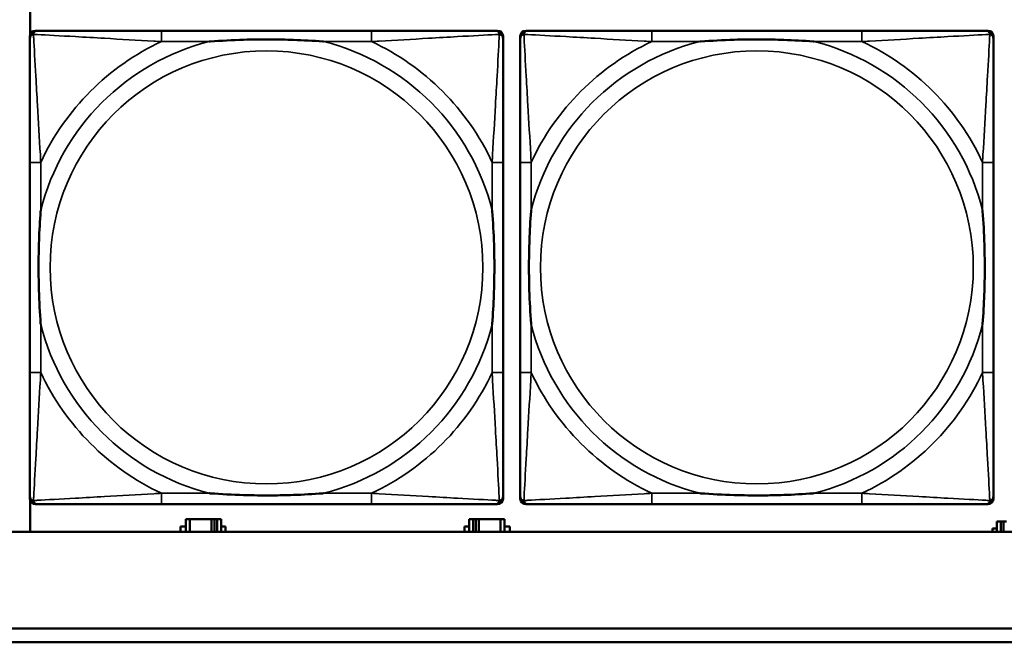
# Model space of a CAD drawing. Header units: inches. Extents: x 1.4 to 53.9, y 1.3 to 58.
# Tile 125 of 227: x 30.8 to 32.2, y 39.3 to 40.2. Entities that reach past the tile are written whole.
import ezdxf

# ---------------------------------------------------------------- set-up
doc = ezdxf.new("R2010")
doc.units = ezdxf.units.IN
doc.header["$MEASUREMENT"] = 0
doc.layers.add('Visible (ANSI)', color=7, linetype='Continuous', lineweight=50)
doc.layers.add('Visible Narrow (ANSI)', color=7, linetype='Continuous', lineweight=35)

msp = doc.modelspace()

# ---------------------------------------------------------------- linework, layer by layer
at = {"layer": 'Visible (ANSI)'}
for p, q in [((30.8306, 40.1511), (30.8306, 40.1962)), ((30.838, 40.1564), (30.842, 40.1564)), ((31.3246, 40.1564), (31.0207, 40.1564)), ((31.5034, 40.1564), (31.5073, 40.1564)), ((31.548, 40.1564), (31.552, 40.1564)), ((32.0346, 40.1564), (31.7307, 40.1564)), ((32.2134, 40.1564), (32.2173, 40.1564)), ((30.8301, 39.4792), (30.8301, 40.1485)), ((31.5152, 40.1485), (31.5152, 40.1446)), ((31.5401, 39.4792), (31.5401, 40.1485)), ((32.2252, 40.1485), (32.2252, 40.1446)), ((30.8301, 39.9658), (30.8301, 39.6619)), ((31.5152, 39.6619), (31.5152, 39.9658)), ((31.5401, 39.9658), (31.5401, 39.6619)), ((32.2252, 39.6619), (32.2252, 39.9658)), ((30.8306, 39.4314), (30.8306, 39.4766)), ((31.5152, 39.4831), (31.5152, 39.4792)), ((32.2252, 39.4831), (32.2252, 39.4792)), ((31.5073, 39.4713), (30.838, 39.4713)), ((31.0207, 39.4713), (31.3246, 39.4713)), ((32.2173, 39.4713), (31.548, 39.4713)), ((31.7307, 39.4713), (32.0346, 39.4713)), ((31.0619, 39.4494), (31.0561, 39.4494)), ((31.0561, 39.4494), (31.0561, 39.4314)), ((31.0619, 39.4494), (31.0932, 39.4494)), ((31.0619, 39.4314), (31.0619, 39.4494)), ((31.0932, 39.4314), (31.0932, 39.4494)), ((31.0932, 39.4494), (31.0973, 39.4494)), ((31.0973, 39.4494), (31.0973, 39.4314)), ((31.0973, 39.4494), (31.1013, 39.4494)), ((31.1071, 39.4494), (31.1013, 39.4494)), ((31.1013, 39.4494), (31.1013, 39.4314)), ((31.1071, 39.4314), (31.1071, 39.4494)), ((31.4719, 39.4494), (31.4661, 39.4494)), ((31.4661, 39.4494), (31.4661, 39.4314)), ((31.4719, 39.4494), (31.4759, 39.4494)), ((31.4719, 39.4314), (31.4719, 39.4494)), ((31.4759, 39.4314), (31.4759, 39.4494)), ((31.4759, 39.4494), (31.48, 39.4494)), ((31.48, 39.4494), (31.48, 39.4314)), ((31.48, 39.4494), (31.5113, 39.4494)), ((31.5113, 39.4494), (31.5113, 39.4314)), ((31.5171, 39.4494), (31.5113, 39.4494)), ((31.5171, 39.4314), (31.5171, 39.4494)), ((32.2359, 39.4464), (32.2301, 39.4464)), ((32.2301, 39.4464), (32.2301, 39.4314)), ((32.2359, 39.4464), (32.2399, 39.4464)), ((32.2359, 39.4314), (32.2359, 39.4464)), ((32.2399, 39.4314), (32.2399, 39.4464)), ((32.2399, 39.4464), (32.244, 39.4464)), ((36.5227, 39.4314), (19.4287, 39.4314)), ((31.048, 39.4314), (31.048, 39.4389)), ((31.048, 39.4389), (31.0561, 39.4389)), ((31.1071, 39.4389), (31.1136, 39.4389)), ((31.1136, 39.4389), (31.1136, 39.4314)), ((31.4596, 39.4314), (31.4596, 39.4389)), ((31.4596, 39.4389), (31.4661, 39.4389)), ((31.5171, 39.4389), (31.5252, 39.4389)), ((31.5252, 39.4389), (31.5252, 39.4314)), ((32.2236, 39.4314), (32.2236, 39.4359)), ((32.2236, 39.4359), (32.2301, 39.4359)), ((28.3757, 39.2914), (36.5227, 39.2914)), ((36.5227, 39.2714), (28.3757, 39.2714))]:
    msp.add_line(p, q, dxfattribs=at)
for centre, radius, start, end in [((30.838, 40.1485), 0.00787, 90, 180), ((30.842, 40.1446), 0.0118, 90, 180), ((31.5034, 40.1446), 0.0118, 0, 90), ((31.5073, 40.1485), 0.00787, 0, 90), ((31.548, 40.1485), 0.00787, 90, 180), ((31.552, 40.1446), 0.0118, 90, 180), ((32.2134, 40.1446), 0.0118, 0, 90), ((32.2173, 40.1485), 0.00787, 0, 90), ((30.842, 39.4831), 0.0118, 180, 270), ((30.838, 39.4792), 0.00787, 180, 270), ((31.5034, 39.4831), 0.0118, 270, 360), ((31.5073, 39.4792), 0.00787, 270, 0), ((31.552, 39.4831), 0.0118, 180, 270), ((31.548, 39.4792), 0.00787, 180, 270), ((32.2134, 39.4831), 0.0118, 270, 360), ((32.2173, 39.4792), 0.00787, 270, 0)]:
    msp.add_arc(centre, radius, start, end, dxfattribs=at)
for points, knots in [([(31.0207, 40.1564), (31.0171, 40.1564), (31.0135, 40.1564), (31.0099, 40.1564), (30.9767, 40.1564), (30.943, 40.1564), (30.9122, 40.1564), (30.8852, 40.1564), (30.8597, 40.1564), (30.8462, 40.1564), (30.8446, 40.1564), (30.8432, 40.1564), (30.842, 40.1564)], [0, 0, 0, 0, 0.0272471, 0.0272471, 0.0272471, 0.2790553, 0.2790553, 0.2790553, 0.4988354, 0.4988354, 0.4988354, 0.5252205, 0.5252205, 0.5252205, 0.5252205]), ([(31.5034, 40.1564), (31.4885, 40.1564), (31.4469, 40.1564), (31.4062, 40.1564), (31.3797, 40.1564), (31.3518, 40.1564), (31.3246, 40.1564)], [-0.5252205, -0.5252205, -0.5252205, -0.5252205, -0.20743, -0.20743, -0.20743, 0, 0, 0, 0]), ([(31.7307, 40.1564), (31.7271, 40.1564), (31.7235, 40.1564), (31.7199, 40.1564), (31.6867, 40.1564), (31.653, 40.1564), (31.6222, 40.1564), (31.5952, 40.1564), (31.5697, 40.1564), (31.5562, 40.1564), (31.5546, 40.1564), (31.5532, 40.1564), (31.552, 40.1564)], [0, 0, 0, 0, 0.0272471, 0.0272471, 0.0272471, 0.2790553, 0.2790553, 0.2790553, 0.4988354, 0.4988354, 0.4988354, 0.5252205, 0.5252205, 0.5252205, 0.5252205]), ([(32.2134, 40.1564), (32.1985, 40.1564), (32.1569, 40.1564), (32.1162, 40.1564), (32.0897, 40.1564), (32.0618, 40.1564), (32.0346, 40.1564)], [-0.5252205, -0.5252205, -0.5252205, -0.5252205, -0.20743, -0.20743, -0.20743, 0, 0, 0, 0]), ([(30.8301, 40.1446), (30.8301, 40.1297), (30.8301, 40.0881), (30.8301, 40.0474), (30.8301, 40.0209), (30.8301, 39.993), (30.8301, 39.9658)], [-0.5252205, -0.5252205, -0.5252205, -0.5252205, -0.20743, -0.20743, -0.20743, 0, 0, 0, 0]), ([(31.0899, 40.1406), (31.0904, 40.1407), (31.0908, 40.1407), (31.1073, 40.1419), (31.1234, 40.1428), (31.1463, 40.1435), (31.153, 40.1436), (31.1622, 40.1437), (31.1647, 40.1438), (31.1687, 40.1438), (31.1703, 40.1438), (31.1735, 40.1438), (31.175, 40.1438), (31.1786, 40.1438), (31.1806, 40.1438), (31.1868, 40.1437), (31.1909, 40.1436), (31.2006, 40.1434), (31.2062, 40.1433), (31.226, 40.1426), (31.2401, 40.1418), (31.2545, 40.1407), (31.255, 40.1407), (31.2554, 40.1406)], [-0.416114, -0.416114, -0.416114, -0.416114, -0.4127691, -0.4127691, -0.2896446, -0.2896446, -0.2388934, -0.2388934, -0.2201881, -0.2201881, -0.2080204, -0.2080204, -0.196499, -0.196499, -0.1809939, -0.1809939, -0.149741, -0.149741, -0.1073162, -0.1073162, 0, 0, 0.0033356, 0.0033356, 0.0033356, 0.0033356]), ([(31.5152, 39.9658), (31.5152, 39.9694), (31.5152, 39.973), (31.5152, 39.9766), (31.5152, 40.0098), (31.5152, 40.0435), (31.5152, 40.0743), (31.5152, 40.1013), (31.5152, 40.1268), (31.5152, 40.1403), (31.5152, 40.1419), (31.5152, 40.1433), (31.5152, 40.1446)], [0, 0, 0, 0, 0.0272471, 0.0272471, 0.0272471, 0.2790553, 0.2790553, 0.2790553, 0.4988354, 0.4988354, 0.4988354, 0.5252205, 0.5252205, 0.5252205, 0.5252205]), ([(31.5401, 40.1446), (31.5401, 40.1297), (31.5401, 40.0881), (31.5401, 40.0474), (31.5401, 40.0209), (31.5401, 39.993), (31.5401, 39.9658)], [-0.5252205, -0.5252205, -0.5252205, -0.5252205, -0.20743, -0.20743, -0.20743, 0, 0, 0, 0]), ([(31.7999, 40.1406), (31.8004, 40.1407), (31.8008, 40.1407), (31.8173, 40.1419), (31.8334, 40.1428), (31.8563, 40.1435), (31.863, 40.1436), (31.8722, 40.1437), (31.8747, 40.1438), (31.8787, 40.1438), (31.8803, 40.1438), (31.8835, 40.1438), (31.885, 40.1438), (31.8886, 40.1438), (31.8906, 40.1438), (31.8968, 40.1437), (31.9009, 40.1436), (31.9106, 40.1434), (31.9162, 40.1433), (31.936, 40.1426), (31.9501, 40.1418), (31.9645, 40.1407), (31.965, 40.1407), (31.9654, 40.1406)], [-0.416114, -0.416114, -0.416114, -0.416114, -0.4127691, -0.4127691, -0.2896446, -0.2896446, -0.2388934, -0.2388934, -0.2201881, -0.2201881, -0.2080204, -0.2080204, -0.196499, -0.196499, -0.1809939, -0.1809939, -0.149741, -0.149741, -0.1073162, -0.1073162, 0, 0, 0.0033356, 0.0033356, 0.0033356, 0.0033356]), ([(32.2252, 39.9658), (32.2252, 39.9694), (32.2252, 39.973), (32.2252, 39.9766), (32.2252, 40.0098), (32.2252, 40.0435), (32.2252, 40.0743), (32.2252, 40.1013), (32.2252, 40.1268), (32.2252, 40.1403), (32.2252, 40.1419), (32.2252, 40.1433), (32.2252, 40.1446)], [0, 0, 0, 0, 0.0272471, 0.0272471, 0.0272471, 0.2790553, 0.2790553, 0.2790553, 0.4988354, 0.4988354, 0.4988354, 0.5252205, 0.5252205, 0.5252205, 0.5252205]), ([(30.8459, 39.7311), (30.8459, 39.7315), (30.8458, 39.732), (30.8446, 39.7485), (30.8437, 39.7645), (30.843, 39.7875), (30.8429, 39.7942), (30.8428, 39.8034), (30.8427, 39.8058), (30.8427, 39.8099), (30.8427, 39.8115), (30.8427, 39.8147), (30.8427, 39.8162), (30.8427, 39.8198), (30.8427, 39.8218), (30.8428, 39.828), (30.8429, 39.8321), (30.8431, 39.8418), (30.8432, 39.8474), (30.8439, 39.8672), (30.8447, 39.8812), (30.8458, 39.8957), (30.8459, 39.8962), (30.8459, 39.8966)], [-0.416114, -0.416114, -0.416114, -0.416114, -0.4127691, -0.4127691, -0.2896446, -0.2896446, -0.2388934, -0.2388934, -0.2201881, -0.2201881, -0.2080204, -0.2080204, -0.196499, -0.196499, -0.1809939, -0.1809939, -0.149741, -0.149741, -0.1073162, -0.1073162, 0, 0, 0.0033356, 0.0033356, 0.0033356, 0.0033356]), ([(31.4994, 39.8966), (31.4995, 39.8962), (31.4995, 39.8957), (31.5007, 39.8792), (31.5016, 39.8632), (31.5023, 39.8402), (31.5024, 39.8335), (31.5026, 39.8243), (31.5026, 39.8219), (31.5026, 39.8178), (31.5026, 39.8162), (31.5026, 39.813), (31.5026, 39.8115), (31.5026, 39.8079), (31.5026, 39.8059), (31.5025, 39.7997), (31.5025, 39.7956), (31.5023, 39.7859), (31.5021, 39.7803), (31.5014, 39.7605), (31.5006, 39.7465), (31.4995, 39.732), (31.4995, 39.7315), (31.4994, 39.7311)], [-0.416114, -0.416114, -0.416114, -0.416114, -0.4127691, -0.4127691, -0.2896446, -0.2896446, -0.2388934, -0.2388934, -0.2201881, -0.2201881, -0.2080204, -0.2080204, -0.196499, -0.196499, -0.1809939, -0.1809939, -0.149741, -0.149741, -0.1073162, -0.1073162, 0, 0, 0.0033356, 0.0033356, 0.0033356, 0.0033356]), ([(31.5559, 39.7311), (31.5559, 39.7315), (31.5558, 39.732), (31.5546, 39.7485), (31.5537, 39.7645), (31.553, 39.7875), (31.5529, 39.7942), (31.5528, 39.8034), (31.5527, 39.8058), (31.5527, 39.8099), (31.5527, 39.8115), (31.5527, 39.8147), (31.5527, 39.8162), (31.5527, 39.8198), (31.5527, 39.8218), (31.5528, 39.828), (31.5529, 39.8321), (31.5531, 39.8418), (31.5532, 39.8474), (31.5539, 39.8672), (31.5547, 39.8812), (31.5558, 39.8957), (31.5559, 39.8962), (31.5559, 39.8966)], [-0.416114, -0.416114, -0.416114, -0.416114, -0.4127691, -0.4127691, -0.2896446, -0.2896446, -0.2388934, -0.2388934, -0.2201881, -0.2201881, -0.2080204, -0.2080204, -0.196499, -0.196499, -0.1809939, -0.1809939, -0.149741, -0.149741, -0.1073162, -0.1073162, 0, 0, 0.0033356, 0.0033356, 0.0033356, 0.0033356]), ([(32.2094, 39.8966), (32.2095, 39.8962), (32.2095, 39.8957), (32.2107, 39.8792), (32.2116, 39.8632), (32.2123, 39.8402), (32.2124, 39.8335), (32.2126, 39.8243), (32.2126, 39.8219), (32.2126, 39.8178), (32.2126, 39.8162), (32.2126, 39.813), (32.2126, 39.8115), (32.2126, 39.8079), (32.2126, 39.8059), (32.2125, 39.7997), (32.2125, 39.7956), (32.2123, 39.7859), (32.2121, 39.7803), (32.2114, 39.7605), (32.2106, 39.7465), (32.2095, 39.732), (32.2095, 39.7315), (32.2094, 39.7311)], [-0.416114, -0.416114, -0.416114, -0.416114, -0.4127691, -0.4127691, -0.2896446, -0.2896446, -0.2388934, -0.2388934, -0.2201881, -0.2201881, -0.2080204, -0.2080204, -0.196499, -0.196499, -0.1809939, -0.1809939, -0.149741, -0.149741, -0.1073162, -0.1073162, 0, 0, 0.0033356, 0.0033356, 0.0033356, 0.0033356]), ([(30.8301, 39.6619), (30.8301, 39.6347), (30.8301, 39.6068), (30.8301, 39.5803), (30.8301, 39.5396), (30.8301, 39.498), (30.8301, 39.4831)], [3.9382945, 3.9382945, 3.9382945, 3.9382945, 4.1457245, 4.1457245, 4.1457245, 4.463515, 4.463515, 4.463515, 4.463515]), ([(31.5152, 39.4831), (31.5152, 39.498), (31.5152, 39.5396), (31.5152, 39.5803), (31.5152, 39.6068), (31.5152, 39.6347), (31.5152, 39.6619)], [-0.5252205, -0.5252205, -0.5252205, -0.5252205, -0.20743, -0.20743, -0.20743, 0, 0, 0, 0]), ([(31.5401, 39.6619), (31.5401, 39.6347), (31.5401, 39.6068), (31.5401, 39.5803), (31.5401, 39.5396), (31.5401, 39.498), (31.5401, 39.4831)], [3.9382945, 3.9382945, 3.9382945, 3.9382945, 4.1457245, 4.1457245, 4.1457245, 4.463515, 4.463515, 4.463515, 4.463515]), ([(32.2252, 39.4831), (32.2252, 39.498), (32.2252, 39.5396), (32.2252, 39.5803), (32.2252, 39.6068), (32.2252, 39.6347), (32.2252, 39.6619)], [-0.5252205, -0.5252205, -0.5252205, -0.5252205, -0.20743, -0.20743, -0.20743, 0, 0, 0, 0]), ([(31.2554, 39.4871), (31.255, 39.487), (31.2545, 39.487), (31.2401, 39.4859), (31.226, 39.4851), (31.2062, 39.4844), (31.2006, 39.4843), (31.1909, 39.4841), (31.1868, 39.484), (31.1806, 39.4839), (31.1786, 39.4839), (31.175, 39.4839), (31.1735, 39.4839), (31.1703, 39.4839), (31.1687, 39.4839), (31.1647, 39.4839), (31.1622, 39.484), (31.153, 39.4841), (31.1463, 39.4842), (31.1234, 39.4849), (31.1073, 39.4858), (31.0908, 39.487), (31.0904, 39.487), (31.0899, 39.4871)], [-0.4149464, -0.4149464, -0.4149464, -0.4149464, -0.41162, -0.41162, -0.3046026, -0.3046026, -0.2622958, -0.2622958, -0.23113, -0.23113, -0.215668, -0.215668, -0.2041787, -0.2041787, -0.1920448, -0.1920448, -0.1733916, -0.1733916, -0.1227817, -0.1227817, 0, 0, 0.0033356, 0.0033356, 0.0033356, 0.0033356]), ([(31.9654, 39.4871), (31.965, 39.487), (31.9645, 39.487), (31.9501, 39.4859), (31.936, 39.4851), (31.9162, 39.4844), (31.9106, 39.4843), (31.9009, 39.4841), (31.8968, 39.484), (31.8906, 39.4839), (31.8886, 39.4839), (31.885, 39.4839), (31.8835, 39.4839), (31.8803, 39.4839), (31.8787, 39.4839), (31.8747, 39.4839), (31.8722, 39.484), (31.863, 39.4841), (31.8563, 39.4842), (31.8334, 39.4849), (31.8173, 39.4858), (31.8008, 39.487), (31.8004, 39.487), (31.7999, 39.4871)], [-0.4149464, -0.4149464, -0.4149464, -0.4149464, -0.41162, -0.41162, -0.3046026, -0.3046026, -0.2622958, -0.2622958, -0.23113, -0.23113, -0.215668, -0.215668, -0.2041787, -0.2041787, -0.1920448, -0.1920448, -0.1733916, -0.1733916, -0.1227817, -0.1227817, 0, 0, 0.0033356, 0.0033356, 0.0033356, 0.0033356]), ([(30.842, 39.4713), (30.8568, 39.4713), (30.8984, 39.4713), (30.9391, 39.4713), (30.9656, 39.4713), (30.9935, 39.4713), (31.0207, 39.4713)], [-0.5252205, -0.5252205, -0.5252205, -0.5252205, -0.20743, -0.20743, -0.20743, 0, 0, 0, 0]), ([(31.3246, 39.4713), (31.3518, 39.4713), (31.3797, 39.4713), (31.4062, 39.4713), (31.4469, 39.4713), (31.4885, 39.4713), (31.5034, 39.4713)], [3.9382945, 3.9382945, 3.9382945, 3.9382945, 4.1457245, 4.1457245, 4.1457245, 4.463515, 4.463515, 4.463515, 4.463515]), ([(31.552, 39.4713), (31.5668, 39.4713), (31.6084, 39.4713), (31.6491, 39.4713), (31.6756, 39.4713), (31.7035, 39.4713), (31.7307, 39.4713)], [-0.5252205, -0.5252205, -0.5252205, -0.5252205, -0.20743, -0.20743, -0.20743, 0, 0, 0, 0]), ([(32.0346, 39.4713), (32.0618, 39.4713), (32.0897, 39.4713), (32.1162, 39.4713), (32.1569, 39.4713), (32.1985, 39.4713), (32.2134, 39.4713)], [3.9382945, 3.9382945, 3.9382945, 3.9382945, 4.1457245, 4.1457245, 4.1457245, 4.463515, 4.463515, 4.463515, 4.463515])]:
    msp.add_open_spline(points, degree=3, knots=knots, dxfattribs=at)
at = {"layer": 'Visible Narrow (ANSI)'}
for p, q in [((31.0207, 40.1564), (31.0207, 40.1406)), ((31.3246, 40.1564), (31.3246, 40.1406)), ((31.7307, 40.1564), (31.7307, 40.1406)), ((32.0346, 40.1564), (32.0346, 40.1406)), ((31.0207, 40.1406), (31.0899, 40.1406)), ((31.2554, 40.1406), (31.3246, 40.1406)), ((31.7307, 40.1406), (31.7999, 40.1406)), ((31.9654, 40.1406), (32.0346, 40.1406)), ((30.8459, 39.9658), (30.8301, 39.9658)), ((30.8459, 39.8966), (30.8459, 39.9658)), ((31.5152, 39.9658), (31.4994, 39.9658)), ((31.4994, 39.9658), (31.4994, 39.8966)), ((31.5559, 39.9658), (31.5401, 39.9658)), ((31.5559, 39.8966), (31.5559, 39.9658)), ((32.2252, 39.9658), (32.2094, 39.9658)), ((32.2094, 39.9658), (32.2094, 39.8966)), ((30.8459, 39.6619), (30.8459, 39.7311)), ((31.4994, 39.7311), (31.4994, 39.6619)), ((31.5559, 39.6619), (31.5559, 39.7311)), ((32.2094, 39.7311), (32.2094, 39.6619)), ((30.8459, 39.6619), (30.8301, 39.6619)), ((31.5152, 39.6619), (31.4994, 39.6619)), ((31.5559, 39.6619), (31.5401, 39.6619)), ((32.2252, 39.6619), (32.2094, 39.6619)), ((31.0207, 39.4871), (31.0207, 39.4713)), ((31.0899, 39.4871), (31.0207, 39.4871)), ((31.3246, 39.4871), (31.2554, 39.4871)), ((31.3246, 39.4871), (31.3246, 39.4713)), ((31.7307, 39.4871), (31.7307, 39.4713)), ((31.7999, 39.4871), (31.7307, 39.4871)), ((32.0346, 39.4871), (31.9654, 39.4871)), ((32.0346, 39.4871), (32.0346, 39.4713))]:
    msp.add_line(p, q, dxfattribs=at)
for centre in [(31.1727, 39.8139), (31.8827, 39.8139)]:
    msp.add_circle(centre, 0.3133, dxfattribs=at)
for centre, radius, start, end in [((31.1727, 39.8139), 0.3371, 104.2103, 165.7897), ((31.1727, 39.8139), 0.3604, 114.9407, 155.0593), ((31.1727, 39.8139), 0.3371, 14.2103, 75.7897), ((31.1727, 39.8139), 0.3604, 24.9407, 65.0593), ((31.8827, 39.8139), 0.3371, 104.2103, 165.7897), ((31.8827, 39.8139), 0.3604, 114.9407, 155.0593), ((31.8827, 39.8139), 0.3371, 14.2103, 75.7897), ((31.8827, 39.8139), 0.3604, 24.9407, 65.0593), ((31.1727, 39.8139), 0.3371, 194.2103, 255.7897), ((31.1727, 39.8139), 0.3371, 284.2103, 345.7897), ((31.8827, 39.8139), 0.3371, 194.2103, 255.7897), ((31.8827, 39.8139), 0.3371, 284.2103, 345.7897), ((31.1727, 39.8139), 0.3604, 204.9407, 245.0593), ((31.1727, 39.8139), 0.3604, 294.9407, 335.0593), ((31.8827, 39.8139), 0.3604, 204.9407, 245.0593), ((31.8827, 39.8139), 0.3604, 294.9407, 335.0593)]:
    msp.add_arc(centre, radius, start, end, dxfattribs=at)
for points, knots in [([(30.8354, 40.1511), (30.8356, 40.1517), (30.8358, 40.1522), (30.8364, 40.1533), (30.8367, 40.1538), (30.8373, 40.1545), (30.8376, 40.1547), (30.838, 40.155), (30.8381, 40.1552), (30.8385, 40.1554), (30.8387, 40.1556), (30.8394, 40.1559), (30.8398, 40.156), (30.8408, 40.1563), (30.8413, 40.1564), (30.842, 40.1564)], [-0.00012419, -0.00012419, -0.00012419, -0.00012419, 0.00449537, 0.00449537, 0.00977487, 0.00977487, 0.01307456, 0.01307456, 0.0147244, 0.0147244, 0.01736415, 0.01736415, 0.02158775, 0.02158775, 0.02627331, 0.02627331, 0.02627331, 0.02627331]), ([(31.5034, 40.1564), (31.504, 40.1564), (31.5045, 40.1563), (31.5055, 40.156), (31.506, 40.1559), (31.5066, 40.1556), (31.5069, 40.1554), (31.5072, 40.1552), (31.5074, 40.155), (31.5078, 40.1547), (31.508, 40.1545), (31.5086, 40.1538), (31.509, 40.1533), (31.5095, 40.1522), (31.5097, 40.1517), (31.5099, 40.1511)], [-0.02627331, -0.02627331, -0.02627331, -0.02627331, -0.02158775, -0.02158775, -0.01736415, -0.01736415, -0.0147244, -0.0147244, -0.01307456, -0.01307456, -0.00977487, -0.00977487, -0.00449537, -0.00449537, 0.00012419, 0.00012419, 0.00012419, 0.00012419]), ([(31.5454, 40.1511), (31.5456, 40.1517), (31.5458, 40.1522), (31.5464, 40.1533), (31.5467, 40.1538), (31.5473, 40.1545), (31.5476, 40.1547), (31.548, 40.155), (31.5481, 40.1552), (31.5485, 40.1554), (31.5487, 40.1556), (31.5494, 40.1559), (31.5498, 40.156), (31.5508, 40.1563), (31.5513, 40.1564), (31.552, 40.1564)], [-0.00012419, -0.00012419, -0.00012419, -0.00012419, 0.00449537, 0.00449537, 0.00977487, 0.00977487, 0.01307456, 0.01307456, 0.0147244, 0.0147244, 0.01736415, 0.01736415, 0.02158775, 0.02158775, 0.02627331, 0.02627331, 0.02627331, 0.02627331]), ([(32.2134, 40.1564), (32.214, 40.1564), (32.2145, 40.1563), (32.2155, 40.156), (32.216, 40.1559), (32.2166, 40.1556), (32.2169, 40.1554), (32.2172, 40.1552), (32.2174, 40.155), (32.2178, 40.1547), (32.218, 40.1545), (32.2186, 40.1538), (32.219, 40.1533), (32.2195, 40.1522), (32.2197, 40.1517), (32.2199, 40.1511)], [-0.02627331, -0.02627331, -0.02627331, -0.02627331, -0.02158775, -0.02158775, -0.01736415, -0.01736415, -0.0147244, -0.0147244, -0.01307456, -0.01307456, -0.00977487, -0.00977487, -0.00449537, -0.00449537, 0.00012419, 0.00012419, 0.00012419, 0.00012419]), ([(30.8301, 40.1446), (30.8301, 40.1452), (30.8302, 40.1457), (30.8305, 40.1467), (30.8306, 40.1471), (30.831, 40.1478), (30.8311, 40.148), (30.8314, 40.1484), (30.8315, 40.1486), (30.8318, 40.149), (30.8321, 40.1492), (30.8328, 40.1498), (30.8333, 40.1502), (30.8343, 40.1507), (30.8348, 40.1509), (30.8354, 40.1511)], [-0.02627331, -0.02627331, -0.02627331, -0.02627331, -0.02158775, -0.02158775, -0.01736415, -0.01736415, -0.0147244, -0.0147244, -0.01307456, -0.01307456, -0.00977487, -0.00977487, -0.00449537, -0.00449537, 0.00012419, 0.00012419, 0.00012419, 0.00012419]), ([(30.8459, 39.9658), (30.8457, 39.9696), (30.8455, 39.9733), (30.844, 40.0007), (30.8425, 40.0249), (30.8403, 40.0627), (30.8395, 40.0768), (30.8375, 40.112), (30.8364, 40.1321), (30.8356, 40.1476), (30.8355, 40.1494), (30.8354, 40.1511)], [0, 0, 0, 0, 0.0278591, 0.0278591, 0.201273, 0.201273, 0.3066357, 0.3066357, 0.475216, 0.475216, 0.5007189, 0.5007189, 0.5007189, 0.5007189]), ([(30.8354, 40.1511), (30.8371, 40.151), (30.839, 40.1509), (30.8544, 40.1501), (30.8745, 40.149), (30.9097, 40.147), (30.9238, 40.1462), (30.9616, 40.144), (30.9858, 40.1426), (31.0132, 40.141), (31.017, 40.1408), (31.0207, 40.1406)], [-0.5007189, -0.5007189, -0.5007189, -0.5007189, -0.475216, -0.475216, -0.3066357, -0.3066357, -0.201273, -0.201273, -0.0278591, -0.0278591, 0, 0, 0, 0]), ([(31.3246, 40.1406), (31.3284, 40.1408), (31.3321, 40.141), (31.3595, 40.1426), (31.3837, 40.144), (31.4215, 40.1462), (31.4356, 40.147), (31.4708, 40.149), (31.4909, 40.1501), (31.5064, 40.1509), (31.5082, 40.151), (31.5099, 40.1511)], [0, 0, 0, 0, 0.0278591, 0.0278591, 0.201273, 0.201273, 0.3066357, 0.3066357, 0.475216, 0.475216, 0.5007189, 0.5007189, 0.5007189, 0.5007189]), ([(31.5099, 40.1511), (31.5098, 40.1494), (31.5097, 40.1476), (31.5089, 40.1321), (31.5078, 40.112), (31.5058, 40.0768), (31.505, 40.0627), (31.5028, 40.0249), (31.5014, 40.0007), (31.4998, 39.9733), (31.4996, 39.9696), (31.4994, 39.9658)], [-0.5007189, -0.5007189, -0.5007189, -0.5007189, -0.475216, -0.475216, -0.3066357, -0.3066357, -0.201273, -0.201273, -0.0278591, -0.0278591, 0, 0, 0, 0]), ([(31.5099, 40.1511), (31.5105, 40.1509), (31.511, 40.1507), (31.5121, 40.1502), (31.5126, 40.1498), (31.5133, 40.1492), (31.5135, 40.149), (31.5139, 40.1486), (31.514, 40.1484), (31.5142, 40.148), (31.5144, 40.1478), (31.5147, 40.1471), (31.5149, 40.1467), (31.5151, 40.1457), (31.5152, 40.1452), (31.5152, 40.1446)], [-0.00012419, -0.00012419, -0.00012419, -0.00012419, 0.00449537, 0.00449537, 0.00977487, 0.00977487, 0.01307456, 0.01307456, 0.0147244, 0.0147244, 0.01736415, 0.01736415, 0.02158775, 0.02158775, 0.02627331, 0.02627331, 0.02627331, 0.02627331]), ([(31.5401, 40.1446), (31.5401, 40.1452), (31.5402, 40.1457), (31.5405, 40.1467), (31.5406, 40.1471), (31.541, 40.1478), (31.5411, 40.148), (31.5414, 40.1484), (31.5415, 40.1486), (31.5418, 40.149), (31.5421, 40.1492), (31.5428, 40.1498), (31.5433, 40.1502), (31.5443, 40.1507), (31.5448, 40.1509), (31.5454, 40.1511)], [-0.02627331, -0.02627331, -0.02627331, -0.02627331, -0.02158775, -0.02158775, -0.01736415, -0.01736415, -0.0147244, -0.0147244, -0.01307456, -0.01307456, -0.00977487, -0.00977487, -0.00449537, -0.00449537, 0.00012419, 0.00012419, 0.00012419, 0.00012419]), ([(31.5559, 39.9658), (31.5557, 39.9696), (31.5555, 39.9733), (31.554, 40.0007), (31.5525, 40.0249), (31.5503, 40.0627), (31.5495, 40.0768), (31.5475, 40.112), (31.5464, 40.1321), (31.5456, 40.1476), (31.5455, 40.1494), (31.5454, 40.1511)], [0, 0, 0, 0, 0.0278591, 0.0278591, 0.201273, 0.201273, 0.3066357, 0.3066357, 0.475216, 0.475216, 0.5007189, 0.5007189, 0.5007189, 0.5007189]), ([(31.5454, 40.1511), (31.5471, 40.151), (31.549, 40.1509), (31.5644, 40.1501), (31.5845, 40.149), (31.6197, 40.147), (31.6338, 40.1462), (31.6716, 40.144), (31.6958, 40.1426), (31.7232, 40.141), (31.727, 40.1408), (31.7307, 40.1406)], [-0.5007189, -0.5007189, -0.5007189, -0.5007189, -0.475216, -0.475216, -0.3066357, -0.3066357, -0.201273, -0.201273, -0.0278591, -0.0278591, 0, 0, 0, 0]), ([(32.0346, 40.1406), (32.0384, 40.1408), (32.0421, 40.141), (32.0695, 40.1426), (32.0937, 40.144), (32.1315, 40.1462), (32.1456, 40.147), (32.1808, 40.149), (32.2009, 40.1501), (32.2164, 40.1509), (32.2182, 40.151), (32.2199, 40.1511)], [0, 0, 0, 0, 0.0278591, 0.0278591, 0.201273, 0.201273, 0.3066357, 0.3066357, 0.475216, 0.475216, 0.5007189, 0.5007189, 0.5007189, 0.5007189]), ([(32.2199, 40.1511), (32.2198, 40.1494), (32.2197, 40.1476), (32.2189, 40.1321), (32.2178, 40.112), (32.2158, 40.0768), (32.215, 40.0627), (32.2128, 40.0249), (32.2114, 40.0007), (32.2098, 39.9733), (32.2096, 39.9696), (32.2094, 39.9658)], [-0.5007189, -0.5007189, -0.5007189, -0.5007189, -0.475216, -0.475216, -0.3066357, -0.3066357, -0.201273, -0.201273, -0.0278591, -0.0278591, 0, 0, 0, 0]), ([(32.2199, 40.1511), (32.2205, 40.1509), (32.221, 40.1507), (32.2221, 40.1502), (32.2226, 40.1498), (32.2233, 40.1492), (32.2235, 40.149), (32.2239, 40.1486), (32.224, 40.1484), (32.2242, 40.148), (32.2244, 40.1478), (32.2247, 40.1471), (32.2249, 40.1467), (32.2251, 40.1457), (32.2252, 40.1452), (32.2252, 40.1446)], [-0.00012419, -0.00012419, -0.00012419, -0.00012419, 0.00449537, 0.00449537, 0.00977487, 0.00977487, 0.01307456, 0.01307456, 0.0147244, 0.0147244, 0.01736415, 0.01736415, 0.02158775, 0.02158775, 0.02627331, 0.02627331, 0.02627331, 0.02627331]), ([(30.8354, 39.4766), (30.8355, 39.4783), (30.8356, 39.4801), (30.8364, 39.4956), (30.8375, 39.5157), (30.8395, 39.5509), (30.8403, 39.565), (30.8425, 39.6028), (30.844, 39.627), (30.8455, 39.6544), (30.8457, 39.6581), (30.8459, 39.6619)], [-4.4390134, -4.4390134, -4.4390134, -4.4390134, -4.4135105, -4.4135105, -4.2449302, -4.2449302, -4.1395675, -4.1395675, -3.9661536, -3.9661536, -3.9382945, -3.9382945, -3.9382945, -3.9382945]), ([(31.4994, 39.6619), (31.4996, 39.6581), (31.4998, 39.6544), (31.5014, 39.627), (31.5028, 39.6028), (31.505, 39.565), (31.5058, 39.5509), (31.5078, 39.5157), (31.5089, 39.4956), (31.5097, 39.4801), (31.5098, 39.4783), (31.5099, 39.4766)], [0, 0, 0, 0, 0.0278591, 0.0278591, 0.201273, 0.201273, 0.3066357, 0.3066357, 0.475216, 0.475216, 0.5007189, 0.5007189, 0.5007189, 0.5007189]), ([(31.5454, 39.4766), (31.5455, 39.4783), (31.5456, 39.4801), (31.5464, 39.4956), (31.5475, 39.5157), (31.5495, 39.5509), (31.5503, 39.565), (31.5525, 39.6028), (31.554, 39.627), (31.5555, 39.6544), (31.5557, 39.6581), (31.5559, 39.6619)], [-4.4390134, -4.4390134, -4.4390134, -4.4390134, -4.4135105, -4.4135105, -4.2449302, -4.2449302, -4.1395675, -4.1395675, -3.9661536, -3.9661536, -3.9382945, -3.9382945, -3.9382945, -3.9382945]), ([(32.2094, 39.6619), (32.2096, 39.6581), (32.2098, 39.6544), (32.2114, 39.627), (32.2128, 39.6028), (32.215, 39.565), (32.2158, 39.5509), (32.2178, 39.5157), (32.2189, 39.4956), (32.2197, 39.4801), (32.2198, 39.4783), (32.2199, 39.4766)], [0, 0, 0, 0, 0.0278591, 0.0278591, 0.201273, 0.201273, 0.3066357, 0.3066357, 0.475216, 0.475216, 0.5007189, 0.5007189, 0.5007189, 0.5007189]), ([(31.0207, 39.4871), (31.017, 39.4869), (31.0132, 39.4867), (30.9858, 39.4852), (30.9616, 39.4837), (30.9238, 39.4815), (30.9097, 39.4807), (30.8745, 39.4787), (30.8544, 39.4776), (30.839, 39.4768), (30.8371, 39.4767), (30.8354, 39.4766)], [0, 0, 0, 0, 0.0278591, 0.0278591, 0.201273, 0.201273, 0.3066357, 0.3066357, 0.475216, 0.475216, 0.5007189, 0.5007189, 0.5007189, 0.5007189]), ([(31.5099, 39.4766), (31.5082, 39.4767), (31.5064, 39.4768), (31.4909, 39.4776), (31.4708, 39.4787), (31.4356, 39.4807), (31.4215, 39.4815), (31.3837, 39.4837), (31.3595, 39.4852), (31.3321, 39.4867), (31.3284, 39.4869), (31.3246, 39.4871)], [-4.4390134, -4.4390134, -4.4390134, -4.4390134, -4.4135105, -4.4135105, -4.2449302, -4.2449302, -4.1395675, -4.1395675, -3.9661536, -3.9661536, -3.9382945, -3.9382945, -3.9382945, -3.9382945]), ([(31.7307, 39.4871), (31.727, 39.4869), (31.7232, 39.4867), (31.6958, 39.4852), (31.6716, 39.4837), (31.6338, 39.4815), (31.6197, 39.4807), (31.5845, 39.4787), (31.5644, 39.4776), (31.549, 39.4768), (31.5471, 39.4767), (31.5454, 39.4766)], [0, 0, 0, 0, 0.0278591, 0.0278591, 0.201273, 0.201273, 0.3066357, 0.3066357, 0.475216, 0.475216, 0.5007189, 0.5007189, 0.5007189, 0.5007189]), ([(32.2199, 39.4766), (32.2182, 39.4767), (32.2164, 39.4768), (32.2009, 39.4776), (32.1808, 39.4787), (32.1456, 39.4807), (32.1315, 39.4815), (32.0937, 39.4837), (32.0695, 39.4852), (32.0421, 39.4867), (32.0384, 39.4869), (32.0346, 39.4871)], [-4.4390134, -4.4390134, -4.4390134, -4.4390134, -4.4135105, -4.4135105, -4.2449302, -4.2449302, -4.1395675, -4.1395675, -3.9661536, -3.9661536, -3.9382945, -3.9382945, -3.9382945, -3.9382945]), ([(30.8354, 39.4766), (30.8348, 39.4768), (30.8343, 39.477), (30.8333, 39.4775), (30.8328, 39.4779), (30.8321, 39.4785), (30.8318, 39.4787), (30.8315, 39.4791), (30.8314, 39.4793), (30.8311, 39.4797), (30.831, 39.4799), (30.8306, 39.4806), (30.8305, 39.481), (30.8302, 39.482), (30.8301, 39.4825), (30.8301, 39.4831)], [-0.00012419, -0.00012419, -0.00012419, -0.00012419, 0.00449537, 0.00449537, 0.00977487, 0.00977487, 0.01307456, 0.01307456, 0.0147244, 0.0147244, 0.01736415, 0.01736415, 0.02158775, 0.02158775, 0.02627331, 0.02627331, 0.02627331, 0.02627331]), ([(30.842, 39.4713), (30.8413, 39.4713), (30.8408, 39.4714), (30.8398, 39.4717), (30.8394, 39.4718), (30.8387, 39.4721), (30.8385, 39.4723), (30.8381, 39.4725), (30.838, 39.4727), (30.8376, 39.473), (30.8373, 39.4732), (30.8367, 39.4739), (30.8364, 39.4744), (30.8358, 39.4755), (30.8356, 39.476), (30.8354, 39.4766)], [-0.02627331, -0.02627331, -0.02627331, -0.02627331, -0.02158775, -0.02158775, -0.01736415, -0.01736415, -0.0147244, -0.0147244, -0.01307456, -0.01307456, -0.00977487, -0.00977487, -0.00449537, -0.00449537, 0.00012419, 0.00012419, 0.00012419, 0.00012419]), ([(31.5099, 39.4766), (31.5097, 39.476), (31.5095, 39.4755), (31.509, 39.4744), (31.5086, 39.4739), (31.508, 39.4732), (31.5078, 39.473), (31.5074, 39.4727), (31.5072, 39.4725), (31.5069, 39.4723), (31.5066, 39.4721), (31.506, 39.4718), (31.5055, 39.4717), (31.5045, 39.4714), (31.504, 39.4713), (31.5034, 39.4713)], [-0.00012419, -0.00012419, -0.00012419, -0.00012419, 0.00449537, 0.00449537, 0.00977487, 0.00977487, 0.01307456, 0.01307456, 0.0147244, 0.0147244, 0.01736415, 0.01736415, 0.02158775, 0.02158775, 0.02627331, 0.02627331, 0.02627331, 0.02627331]), ([(31.5152, 39.4831), (31.5152, 39.4825), (31.5151, 39.482), (31.5149, 39.481), (31.5147, 39.4806), (31.5144, 39.4799), (31.5142, 39.4797), (31.514, 39.4793), (31.5139, 39.4791), (31.5135, 39.4787), (31.5133, 39.4785), (31.5126, 39.4779), (31.5121, 39.4775), (31.511, 39.477), (31.5105, 39.4768), (31.5099, 39.4766)], [-0.02627331, -0.02627331, -0.02627331, -0.02627331, -0.02158775, -0.02158775, -0.01736415, -0.01736415, -0.0147244, -0.0147244, -0.01307456, -0.01307456, -0.00977487, -0.00977487, -0.00449537, -0.00449537, 0.00012419, 0.00012419, 0.00012419, 0.00012419]), ([(31.5454, 39.4766), (31.5448, 39.4768), (31.5443, 39.477), (31.5433, 39.4775), (31.5428, 39.4779), (31.5421, 39.4785), (31.5418, 39.4787), (31.5415, 39.4791), (31.5414, 39.4793), (31.5411, 39.4797), (31.541, 39.4799), (31.5406, 39.4806), (31.5405, 39.481), (31.5402, 39.482), (31.5401, 39.4825), (31.5401, 39.4831)], [-0.00012419, -0.00012419, -0.00012419, -0.00012419, 0.00449537, 0.00449537, 0.00977487, 0.00977487, 0.01307456, 0.01307456, 0.0147244, 0.0147244, 0.01736415, 0.01736415, 0.02158775, 0.02158775, 0.02627331, 0.02627331, 0.02627331, 0.02627331]), ([(31.552, 39.4713), (31.5513, 39.4713), (31.5508, 39.4714), (31.5498, 39.4717), (31.5494, 39.4718), (31.5487, 39.4721), (31.5485, 39.4723), (31.5481, 39.4725), (31.548, 39.4727), (31.5476, 39.473), (31.5473, 39.4732), (31.5467, 39.4739), (31.5464, 39.4744), (31.5458, 39.4755), (31.5456, 39.476), (31.5454, 39.4766)], [-0.02627331, -0.02627331, -0.02627331, -0.02627331, -0.02158775, -0.02158775, -0.01736415, -0.01736415, -0.0147244, -0.0147244, -0.01307456, -0.01307456, -0.00977487, -0.00977487, -0.00449537, -0.00449537, 0.00012419, 0.00012419, 0.00012419, 0.00012419]), ([(32.2199, 39.4766), (32.2197, 39.476), (32.2195, 39.4755), (32.219, 39.4744), (32.2186, 39.4739), (32.218, 39.4732), (32.2178, 39.473), (32.2174, 39.4727), (32.2172, 39.4725), (32.2169, 39.4723), (32.2166, 39.4721), (32.216, 39.4718), (32.2155, 39.4717), (32.2145, 39.4714), (32.214, 39.4713), (32.2134, 39.4713)], [-0.00012419, -0.00012419, -0.00012419, -0.00012419, 0.00449537, 0.00449537, 0.00977487, 0.00977487, 0.01307456, 0.01307456, 0.0147244, 0.0147244, 0.01736415, 0.01736415, 0.02158775, 0.02158775, 0.02627331, 0.02627331, 0.02627331, 0.02627331]), ([(32.2252, 39.4831), (32.2252, 39.4825), (32.2251, 39.482), (32.2249, 39.481), (32.2247, 39.4806), (32.2244, 39.4799), (32.2242, 39.4797), (32.224, 39.4793), (32.2239, 39.4791), (32.2235, 39.4787), (32.2233, 39.4785), (32.2226, 39.4779), (32.2221, 39.4775), (32.221, 39.477), (32.2205, 39.4768), (32.2199, 39.4766)], [-0.02627331, -0.02627331, -0.02627331, -0.02627331, -0.02158775, -0.02158775, -0.01736415, -0.01736415, -0.0147244, -0.0147244, -0.01307456, -0.01307456, -0.00977487, -0.00977487, -0.00449537, -0.00449537, 0.00012419, 0.00012419, 0.00012419, 0.00012419])]:
    msp.add_open_spline(points, degree=3, knots=knots, dxfattribs=at)

doc.saveas('drawing.dxf')
